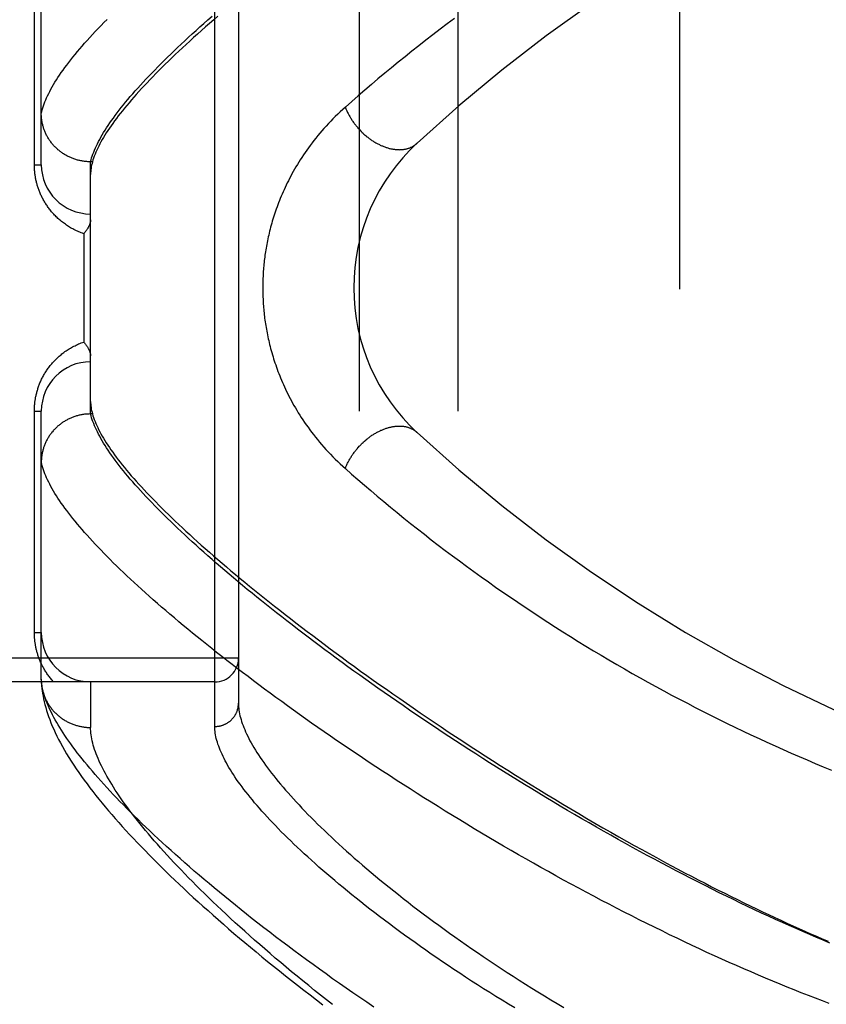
# Model space of a CAD drawing. Header units: inches. Extents: x 0 to 221, y 0 to 143.
# Tile 102 of 256: x 94.61 to 95.63, y 58.16 to 59.41. Entities that reach past the tile are written whole.
import ezdxf

# ---------------------------------------------------------------- set-up
doc = ezdxf.new("R2010")
doc.units = ezdxf.units.IN
doc.header["$LTSCALE"] = 12.142857
doc.header["$MEASUREMENT"] = 0
doc.linetypes.add('HIDDEN', pattern=[0.2, 0.1, -0.1])
for name, color, linetype in [('DEFAULT_2', 8, 'HIDDEN'), ('RIGHTHAND_DOOR_ASSEMBLY', 7, 'CONTINUOUS'), ('SUBPANEL', 7, 'CONTINUOUS')]:
    doc.layers.add(name, color=color, linetype=linetype)

msp = doc.modelspace()

# ---------------------------------------------------------------- linework, layer by layer
at = {"layer": 'DEFAULT_2', "color": 8, "linetype": 'HIDDEN'}
msp.add_line((95.4472, 103.9976), (95.4472, 34.8936), dxfattribs=at)
at = {"layer": 'RIGHTHAND_DOOR_ASSEMBLY', "color": 8, "linetype": 'HIDDEN'}
for p, q in [((94.858, 58.514), (94.858, 59.6272)), ((94.888, 59.5978), (94.888, 58.5434)), ((94.638, 59.2268), (94.638, 59.5672)), ((94.6292, 59.2268), (94.6292, 59.5081)), ((94.6292, 59.2268), (94.638, 59.2268)), ((94.7005, 59.2306), (94.6993, 59.2306)), ((94.7028, 59.2306), (94.7005, 59.2306)), ((94.7005, 58.9106), (94.7005, 59.2306)), ((94.7035, 59.233), (94.7028, 59.2306)), ((94.6917, 59.1393), (94.6917, 59.0018)), ((94.6292, 58.9143), (94.638, 58.9143)), ((94.6292, 58.6331), (94.6292, 58.9143)), ((94.638, 58.574), (94.638, 58.9143)), ((94.7005, 58.9106), (94.6993, 58.9106)), ((94.7028, 58.9106), (94.7005, 58.9106)), ((94.6292, 58.6331), (94.638, 58.6331)), ((94.888, 58.6006), (93.796, 58.6006)), ((94.638, 58.574), (94.638, 58.5716)), ((94.858, 58.5706), (93.796, 58.5706)), ((94.7005, 58.5706), (94.7005, 58.5128))]:
    msp.add_line(p, q, dxfattribs=at)
for points in [[(94.638, 59.2918), (94.6385, 59.2942), (94.6391, 59.2965), (94.6398, 59.299), (94.6406, 59.3014), (94.6415, 59.3039), (94.6425, 59.3065), (94.6435, 59.3091), (94.6447, 59.3117), (94.6459, 59.3144), (94.6473, 59.3171), (94.6487, 59.3199), (94.6502, 59.3227), (94.6518, 59.3256), (94.6535, 59.3285), (94.6553, 59.3315), (94.6571, 59.3344), (94.6591, 59.3375), (94.6612, 59.3406), (94.6633, 59.3437), (94.6655, 59.3469), (94.6679, 59.3501), (94.6703, 59.3533), (94.6728, 59.3566), (94.6754, 59.36), (94.6781, 59.3633), (94.6808, 59.3668), (94.6837, 59.3703), (94.6867, 59.3738), (94.6897, 59.3773), (94.6929, 59.3809), (94.6961, 59.3846), (94.6994, 59.3883), (94.7029, 59.392), (94.7064, 59.3958), (94.71, 59.3996), (94.7137, 59.4035), (94.7174, 59.4074), (94.7213, 59.4113)], [(94.7005, 59.2306), (94.7011, 59.233), (94.7018, 59.2354), (94.7026, 59.2378), (94.7034, 59.2403), (94.7044, 59.2429), (94.7054, 59.2454), (94.7066, 59.2481), (94.7078, 59.2507), (94.7091, 59.2534), (94.7105, 59.2562), (94.712, 59.259), (94.7136, 59.2618), (94.7152, 59.2647), (94.717, 59.2677), (94.7188, 59.2706), (94.7208, 59.2736), (94.7228, 59.2767), (94.7249, 59.2798), (94.7271, 59.2829), (94.7294, 59.2861), (94.7318, 59.2894), (94.7342, 59.2926), (94.7368, 59.296), (94.7394, 59.2993), (94.7421, 59.3027), (94.7449, 59.3062), (94.7479, 59.3097), (94.7508, 59.3132), (94.7539, 59.3168), (94.7571, 59.3204), (94.7604, 59.3241), (94.7637, 59.3278), (94.7672, 59.3315), (94.7707, 59.3353), (94.7743, 59.3392), (94.778, 59.3431), (94.7818, 59.347), (94.7857, 59.3509), (94.7896, 59.3549), (94.7937, 59.359), (94.7979, 59.3631), (94.8021, 59.3672), (94.8064, 59.3714), (94.8108, 59.3756), (94.8153, 59.3798), (94.8199, 59.3841), (94.8246, 59.3885), (94.8294, 59.3928), (94.8342, 59.3972), (94.8392, 59.4017), (94.8442, 59.4062), (94.8493, 59.4107), (94.8545, 59.4153)], [(94.862, 59.4155), (94.8566, 59.4108), (94.8513, 59.4062), (94.8461, 59.4016), (94.841, 59.3971), (94.836, 59.3926), (94.8311, 59.3882), (94.8262, 59.3838), (94.8215, 59.3794), (94.8169, 59.3751), (94.8123, 59.3709), (94.8079, 59.3667), (94.8035, 59.3625), (94.7993, 59.3584), (94.7951, 59.3543), (94.791, 59.3503), (94.787, 59.3463), (94.7831, 59.3424), (94.7793, 59.3385), (94.7756, 59.3346), (94.772, 59.3308), (94.7684, 59.3271), (94.765, 59.3234), (94.7617, 59.3197), (94.7584, 59.3161), (94.7552, 59.3125), (94.7522, 59.309), (94.7492, 59.3055), (94.7463, 59.3021), (94.7435, 59.2987), (94.7408, 59.2953), (94.7381, 59.292), (94.7356, 59.2888), (94.7332, 59.2856), (94.7308, 59.2824), (94.7285, 59.2793), (94.7264, 59.2762), (94.7243, 59.2732), (94.7223, 59.2702), (94.7204, 59.2672), (94.7185, 59.2643), (94.7168, 59.2615), (94.7152, 59.2587), (94.7136, 59.2559), (94.7121, 59.2532), (94.7108, 59.2505), (94.7095, 59.2479), (94.7082, 59.2453), (94.7071, 59.2427), (94.7061, 59.2402), (94.7052, 59.2377), (94.7043, 59.2353), (94.7035, 59.233)], [(95.1619, 59.4125), (95.1527, 59.4056), (95.1436, 59.3987), (95.1346, 59.3918), (95.1257, 59.3848), (95.1168, 59.3779), (95.108, 59.3709), (95.0992, 59.3639), (95.0905, 59.3569), (95.082, 59.3498), (95.0734, 59.3428), (95.0649, 59.3357), (95.0565, 59.3285), (95.0481, 59.3214), (95.0398, 59.3142), (95.0316, 59.3071), (95.0235, 59.2999)], [(95.0235, 59.2999), (95.0202, 59.297), (95.017, 59.294), (95.0139, 59.291), (95.0108, 59.288), (95.0078, 59.285), (95.0049, 59.282), (95.002, 59.279), (94.9992, 59.2759), (94.9964, 59.2729), (94.9938, 59.2698), (94.9911, 59.2668), (94.9886, 59.2637), (94.9861, 59.2606), (94.9836, 59.2575), (94.9813, 59.2545), (94.979, 59.2514), (94.9767, 59.2483), (94.9745, 59.2453), (94.9724, 59.2422), (94.9704, 59.2392), (94.9683, 59.2361), (94.9664, 59.2331), (94.9645, 59.2301), (94.9627, 59.2271), (94.9609, 59.2241), (94.9592, 59.2211), (94.9575, 59.2182), (94.9558, 59.2152), (94.9543, 59.2123), (94.9527, 59.2094), (94.9513, 59.2065), (94.9498, 59.2037), (94.9485, 59.2008), (94.9471, 59.198), (94.9458, 59.1951), (94.9446, 59.1923), (94.9433, 59.1896), (94.9422, 59.1868), (94.941, 59.1841), (94.9399, 59.1813), (94.9389, 59.1786), (94.9379, 59.1759), (94.9369, 59.1733), (94.9359, 59.1706), (94.935, 59.168), (94.9341, 59.1653), (94.9333, 59.1627), (94.9324, 59.1602), (94.9317, 59.1576), (94.9309, 59.155), (94.9302, 59.1525), (94.9295, 59.15), (94.9288, 59.1475), (94.9281, 59.145), (94.9275, 59.1425), (94.9269, 59.1401), (94.9263, 59.1376), (94.9258, 59.1352), (94.9253, 59.1328), (94.9248, 59.1304), (94.9243, 59.1281), (94.9239, 59.1257), (94.9234, 59.1234), (94.923, 59.121), (94.9226, 59.1187), (94.9223, 59.1164), (94.9219, 59.1141), (94.9216, 59.1119), (94.9213, 59.1096), (94.921, 59.1073), (94.9207, 59.1051), (94.9205, 59.1028), (94.9202, 59.1006), (94.92, 59.0984), (94.9198, 59.0962), (94.9197, 59.0939), (94.9195, 59.0917), (94.9193, 59.0895), (94.9192, 59.0873), (94.9191, 59.0851), (94.919, 59.0829), (94.9189, 59.0807), (94.9188, 59.0786), (94.9188, 59.0764), (94.9188, 59.0742), (94.9187, 59.072), (94.9187, 59.0698), (94.9188, 59.0676), (94.9188, 59.0654), (94.9188, 59.0632), (94.9189, 59.061), (94.919, 59.0588), (94.9191, 59.0566), (94.9192, 59.0544), (94.9193, 59.0522), (94.9195, 59.05), (94.9196, 59.0478), (94.9198, 59.0455), (94.92, 59.0433), (94.9202, 59.041), (94.9204, 59.0388), (94.9207, 59.0365), (94.921, 59.0343), (94.9212, 59.032), (94.9216, 59.0297), (94.9219, 59.0274), (94.9222, 59.0251), (94.9226, 59.0227), (94.923, 59.0204), (94.9234, 59.018), (94.9238, 59.0157), (94.9243, 59.0133), (94.9248, 59.0109), (94.9253, 59.0085), (94.9258, 59.006), (94.9263, 59.0036), (94.9269, 59.0011), (94.9275, 58.9986), (94.9282, 58.9961), (94.9288, 58.9935), (94.9295, 58.991), (94.9302, 58.9884), (94.931, 58.9858), (94.9318, 58.9832), (94.9326, 58.9806), (94.9334, 58.978), (94.9343, 58.9753), (94.9352, 58.9727), (94.9361, 58.97), (94.9371, 58.9673), (94.9381, 58.9645), (94.9392, 58.9618), (94.9403, 58.959), (94.9414, 58.9562), (94.9426, 58.9534), (94.9438, 58.9506), (94.945, 58.9478), (94.9463, 58.9449), (94.9477, 58.942), (94.9491, 58.9391), (94.9505, 58.9362), (94.952, 58.9333), (94.9535, 58.9303), (94.9551, 58.9273), (94.9567, 58.9243), (94.9584, 58.9213), (94.9602, 58.9183), (94.962, 58.9153), (94.9638, 58.9122), (94.9657, 58.9091), (94.9677, 58.9061), (94.9697, 58.903), (94.9718, 58.8999), (94.974, 58.8968), (94.9762, 58.8936), (94.9784, 58.8905), (94.9808, 58.8874), (94.9832, 58.8843), (94.9856, 58.8811), (94.9882, 58.878), (94.9907, 58.8749), (94.9934, 58.8718), (94.9961, 58.8686), (94.9989, 58.8655), (95.0018, 58.8624), (95.0047, 58.8594), (95.0077, 58.8563), (95.0107, 58.8533), (95.0138, 58.8502), (95.017, 58.8472), (95.0202, 58.8442), (95.0235, 58.8413)], [(95.0235, 59.2999), (95.0239, 59.2989), (95.0243, 59.2979), (95.0247, 59.2969), (95.0251, 59.2959), (95.0255, 59.295), (95.026, 59.294), (95.0264, 59.293), (95.0269, 59.292), (95.0274, 59.291), (95.0279, 59.2901), (95.0285, 59.2891), (95.029, 59.2881), (95.0296, 59.2872), (95.0301, 59.2862), (95.0307, 59.2853), (95.0313, 59.2843), (95.0319, 59.2834), (95.0326, 59.2824), (95.0332, 59.2815), (95.0338, 59.2806), (95.0345, 59.2796), (95.0352, 59.2787), (95.0359, 59.2778), (95.0366, 59.2769), (95.0373, 59.276), (95.038, 59.2752), (95.0388, 59.2743), (95.0395, 59.2734), (95.0403, 59.2726), (95.041, 59.2717), (95.0418, 59.2709), (95.0426, 59.27), (95.0434, 59.2692), (95.0442, 59.2684), (95.045, 59.2676), (95.0459, 59.2668), (95.0467, 59.2661), (95.0476, 59.2653), (95.0484, 59.2645), (95.0493, 59.2638), (95.0501, 59.2631), (95.051, 59.2624), (95.0519, 59.2617), (95.0528, 59.261), (95.0537, 59.2603), (95.0546, 59.2596), (95.0555, 59.259), (95.0564, 59.2583), (95.0573, 59.2577), (95.0583, 59.2571), (95.0592, 59.2565), (95.0601, 59.2559), (95.061, 59.2554), (95.062, 59.2548), (95.0629, 59.2543), (95.0639, 59.2538), (95.0648, 59.2533), (95.0658, 59.2528), (95.0667, 59.2523), (95.0677, 59.2518), (95.0687, 59.2514), (95.0696, 59.251), (95.0706, 59.2506), (95.0715, 59.2502), (95.0725, 59.2498), (95.0734, 59.2494), (95.0744, 59.2491), (95.0754, 59.2488), (95.0763, 59.2485), (95.0773, 59.2482), (95.0782, 59.2479), (95.0792, 59.2476), (95.0801, 59.2474), (95.0811, 59.2472), (95.082, 59.247), (95.083, 59.2468), (95.0839, 59.2466), (95.0848, 59.2465), (95.0858, 59.2464), (95.0867, 59.2462), (95.0876, 59.2462), (95.0885, 59.2461), (95.0894, 59.246), (95.0903, 59.246), (95.0912, 59.246), (95.0921, 59.2459), (95.093, 59.246), (95.0939, 59.246), (95.0947, 59.246), (95.0956, 59.2461), (95.0964, 59.2462), (95.0973, 59.2463), (95.0981, 59.2464), (95.099, 59.2466), (95.0998, 59.2467), (95.1006, 59.2469), (95.1014, 59.2471), (95.1022, 59.2473), (95.1029, 59.2475), (95.1037, 59.2478), (95.1045, 59.248), (95.1052, 59.2483), (95.106, 59.2486), (95.1067, 59.2489), (95.1074, 59.2493), (95.1081, 59.2496), (95.1088, 59.25), (95.1095, 59.2504), (95.1101, 59.2508), (95.1108, 59.2512), (95.1114, 59.2516), (95.112, 59.2521), (95.1126, 59.2525), (95.1132, 59.253), (95.1138, 59.2535), (95.1144, 59.254)], [(94.6993, 59.2306), (94.6982, 59.2307), (94.6971, 59.2307), (94.6959, 59.2308), (94.6948, 59.2309), (94.6937, 59.231), (94.6926, 59.2311), (94.6915, 59.2313), (94.6903, 59.2314), (94.6892, 59.2316), (94.6881, 59.2318), (94.687, 59.232), (94.6859, 59.2323), (94.6848, 59.2326), (94.6837, 59.2328), (94.6827, 59.2332), (94.6816, 59.2335), (94.6805, 59.2338), (94.6794, 59.2342), (94.6784, 59.2346), (94.6773, 59.235), (94.6763, 59.2354), (94.6752, 59.2358), (94.6742, 59.2363), (94.6732, 59.2367), (94.6722, 59.2372), (94.6712, 59.2377), (94.6702, 59.2383), (94.6692, 59.2388), (94.6682, 59.2394), (94.6673, 59.24), (94.6663, 59.2406), (94.6654, 59.2412), (94.6645, 59.2418), (94.6635, 59.2424), (94.6626, 59.2431), (94.6617, 59.2438), (94.6609, 59.2445), (94.66, 59.2452), (94.6591, 59.2459), (94.6583, 59.2466), (94.6575, 59.2474), (94.6567, 59.2482), (94.6559, 59.2489), (94.6551, 59.2497), (94.6543, 59.2505), (94.6536, 59.2514), (94.6528, 59.2522), (94.6521, 59.253), (94.6514, 59.2539), (94.6507, 59.2548), (94.65, 59.2557), (94.6494, 59.2566), (94.6487, 59.2575), (94.6481, 59.2584), (94.6475, 59.2593), (94.6469, 59.2603), (94.6463, 59.2612), (94.6458, 59.2622), (94.6452, 59.2632), (94.6447, 59.2641), (94.6442, 59.2651), (94.6437, 59.2661), (94.6433, 59.2671), (94.6428, 59.2681), (94.6424, 59.2692), (94.642, 59.2702), (94.6416, 59.2712), (94.6412, 59.2723), (94.6409, 59.2733), (94.6406, 59.2744), (94.6402, 59.2754), (94.64, 59.2765), (94.6397, 59.2776), (94.6394, 59.2787), (94.6392, 59.2797), (94.639, 59.2808), (94.6388, 59.2819), (94.6386, 59.283), (94.6385, 59.2841), (94.6383, 59.2852), (94.6382, 59.2863), (94.6381, 59.2874), (94.6381, 59.2885), (94.638, 59.2896), (94.638, 59.2907), (94.638, 59.2918)], [(94.6917, 59.1393), (94.6901, 59.1399), (94.6885, 59.1405), (94.6869, 59.1411), (94.6854, 59.1418), (94.6839, 59.1424), (94.6824, 59.1431), (94.6809, 59.1438), (94.6794, 59.1446), (94.678, 59.1453), (94.6765, 59.1461), (94.6751, 59.1469), (94.6738, 59.1477), (94.6724, 59.1486), (94.6711, 59.1494), (94.6698, 59.1503), (94.6685, 59.1512), (94.6672, 59.1521), (94.666, 59.153), (94.6647, 59.1539), (94.6635, 59.1549), (94.6624, 59.1559), (94.6612, 59.1568), (94.6601, 59.1578), (94.659, 59.1588), (94.6579, 59.1598), (94.6568, 59.1609), (94.6558, 59.1619), (94.6548, 59.1629), (94.6538, 59.164), (94.6528, 59.165), (94.6519, 59.1661), (94.651, 59.1672), (94.6501, 59.1683), (94.6492, 59.1694), (94.6484, 59.1704), (94.6475, 59.1715), (94.6467, 59.1726), (94.6459, 59.1738), (94.6452, 59.1749), (94.6444, 59.176), (94.6437, 59.1771), (94.643, 59.1782), (94.6423, 59.1793), (94.6416, 59.1805), (94.641, 59.1816), (94.6404, 59.1827), (94.6398, 59.1839), (94.6392, 59.185), (94.6386, 59.1861), (94.6381, 59.1873), (94.6375, 59.1884), (94.637, 59.1896), (94.6365, 59.1907), (94.6361, 59.1918), (94.6356, 59.193), (94.6352, 59.1941), (94.6347, 59.1953), (94.6343, 59.1964), (94.634, 59.1975), (94.6336, 59.1986), (94.6332, 59.1998), (94.6329, 59.2009), (94.6326, 59.202), (94.6323, 59.2031), (94.632, 59.2042), (94.6317, 59.2053), (94.6315, 59.2064), (94.6312, 59.2075), (94.631, 59.2086), (94.6308, 59.2097), (94.6306, 59.2107), (94.6304, 59.2118), (94.6302, 59.2129), (94.6301, 59.214), (94.6299, 59.2151), (94.6298, 59.2161), (94.6297, 59.2172), (94.6296, 59.2183), (94.6295, 59.2193), (94.6294, 59.2204), (94.6293, 59.2215), (94.6293, 59.2225), (94.6292, 59.2236), (94.6292, 59.2247), (94.6292, 59.2258), (94.6292, 59.2268)], [(94.7028, 59.2306), (94.7023, 59.2285), (94.7018, 59.2264), (94.7014, 59.2244), (94.7011, 59.2223), (94.7008, 59.2204), (94.7006, 59.2184), (94.7005, 59.2165), (94.7005, 59.2146)], [(94.7005, 59.1569), (94.7005, 59.1565), (94.7004, 59.1561), (94.7004, 59.1557), (94.7004, 59.1553), (94.7003, 59.1548), (94.7002, 59.1544), (94.7001, 59.1539), (94.7, 59.1535), (94.6999, 59.153), (94.6997, 59.1525), (94.6996, 59.152), (94.6994, 59.1515), (94.6992, 59.151), (94.699, 59.1505), (94.6988, 59.1499), (94.6986, 59.1494), (94.6983, 59.1489), (94.698, 59.1483), (94.6978, 59.1478), (94.6974, 59.1472), (94.6971, 59.1467), (94.6968, 59.1461), (94.6964, 59.1456), (94.6961, 59.145), (94.6957, 59.1444), (94.6953, 59.1439), (94.6949, 59.1433), (94.6945, 59.1427), (94.694, 59.1422), (94.6936, 59.1416), (94.6931, 59.141), (94.6927, 59.1405), (94.6922, 59.1399), (94.6917, 59.1393)], [(94.6292, 58.9143), (94.6292, 58.9154), (94.6292, 58.9165), (94.6292, 58.9176), (94.6293, 58.9186), (94.6293, 58.9197), (94.6294, 58.9208), (94.6295, 58.9219), (94.6296, 58.9229), (94.6297, 58.924), (94.6298, 58.9251), (94.6299, 58.9262), (94.6301, 58.9273), (94.6303, 58.9284), (94.6304, 58.9295), (94.6306, 58.9306), (94.6308, 58.9317), (94.631, 58.9328), (94.6313, 58.9339), (94.6315, 58.935), (94.6318, 58.9361), (94.6321, 58.9373), (94.6324, 58.9384), (94.6327, 58.9396), (94.633, 58.9407), (94.6334, 58.9418), (94.6337, 58.943), (94.6341, 58.9442), (94.6345, 58.9453), (94.6349, 58.9465), (94.6354, 58.9477), (94.6358, 58.9488), (94.6363, 58.95), (94.6368, 58.9512), (94.6373, 58.9523), (94.6379, 58.9535), (94.6384, 58.9547), (94.639, 58.9559), (94.6396, 58.957), (94.6402, 58.9582), (94.6409, 58.9594), (94.6415, 58.9605), (94.6422, 58.9617), (94.6429, 58.9628), (94.6436, 58.964), (94.6444, 58.9651), (94.6451, 58.9663), (94.6459, 58.9674), (94.6467, 58.9686), (94.6476, 58.9697), (94.6484, 58.9708), (94.6493, 58.972), (94.6502, 58.9731), (94.6512, 58.9742), (94.6521, 58.9753), (94.6531, 58.9764), (94.6541, 58.9775), (94.6551, 58.9786), (94.6562, 58.9796), (94.6572, 58.9807), (94.6583, 58.9817), (94.6594, 58.9828), (94.6606, 58.9838), (94.6618, 58.9848), (94.663, 58.9858), (94.6642, 58.9868), (94.6654, 58.9878), (94.6667, 58.9887), (94.668, 58.9897), (94.6693, 58.9906), (94.6706, 58.9915), (94.672, 58.9924), (94.6734, 58.9932), (94.6748, 58.9941), (94.6762, 58.9949), (94.6777, 58.9957), (94.6792, 58.9965), (94.6807, 58.9972), (94.6822, 58.998), (94.6837, 58.9987), (94.6853, 58.9994), (94.6868, 59), (94.6884, 59.0007), (94.6901, 59.0013), (94.6917, 59.0018)], [(94.6917, 59.0018), (94.6922, 59.0013), (94.6927, 59.0007), (94.6931, 59.0001), (94.6936, 58.9996), (94.694, 58.999), (94.6945, 58.9984), (94.6949, 58.9979), (94.6953, 58.9973), (94.6957, 58.9967), (94.6961, 58.9962), (94.6964, 58.9956), (94.6968, 58.9951), (94.6971, 58.9945), (94.6974, 58.9939), (94.6978, 58.9934), (94.698, 58.9928), (94.6983, 58.9923), (94.6986, 58.9918), (94.6988, 58.9912), (94.699, 58.9907), (94.6992, 58.9902), (94.6994, 58.9897), (94.6996, 58.9892), (94.6997, 58.9887), (94.6999, 58.9882), (94.7, 58.9877), (94.7001, 58.9873), (94.7002, 58.9868), (94.7003, 58.9863), (94.7004, 58.9859), (94.7004, 58.9855), (94.7004, 58.9851), (94.7005, 58.9846), (94.7005, 58.9842)], [(94.7005, 58.9265), (94.7005, 58.9247), (94.7006, 58.9228), (94.7008, 58.9208), (94.7011, 58.9188), (94.7014, 58.9168), (94.7018, 58.9148), (94.7023, 58.9127), (94.7028, 58.9106)], [(94.6993, 58.9106), (94.6982, 58.9105), (94.6971, 58.9105), (94.6959, 58.9104), (94.6948, 58.9103), (94.6937, 58.9102), (94.6926, 58.9101), (94.6915, 58.9099), (94.6903, 58.9098), (94.6892, 58.9096), (94.6881, 58.9094), (94.687, 58.9091), (94.6859, 58.9089), (94.6848, 58.9086), (94.6837, 58.9083), (94.6827, 58.908), (94.6816, 58.9077), (94.6805, 58.9074), (94.6794, 58.907), (94.6784, 58.9066), (94.6773, 58.9062), (94.6763, 58.9058), (94.6752, 58.9054), (94.6742, 58.9049), (94.6732, 58.9044), (94.6722, 58.9039), (94.6712, 58.9034), (94.6702, 58.9029), (94.6692, 58.9024), (94.6682, 58.9018), (94.6673, 58.9012), (94.6663, 58.9006), (94.6654, 58.9), (94.6645, 58.8994), (94.6635, 58.8987), (94.6626, 58.8981), (94.6617, 58.8974), (94.6609, 58.8967), (94.66, 58.896), (94.6591, 58.8953), (94.6583, 58.8945), (94.6575, 58.8938), (94.6567, 58.893), (94.6559, 58.8922), (94.6551, 58.8914), (94.6543, 58.8906), (94.6536, 58.8898), (94.6528, 58.889), (94.6521, 58.8881), (94.6514, 58.8873), (94.6507, 58.8864), (94.65, 58.8855), (94.6494, 58.8846), (94.6487, 58.8837), (94.6481, 58.8828), (94.6475, 58.8819), (94.6469, 58.8809), (94.6463, 58.88), (94.6458, 58.879), (94.6452, 58.878), (94.6447, 58.877), (94.6442, 58.8761), (94.6437, 58.8751), (94.6433, 58.8741), (94.6428, 58.873), (94.6424, 58.872), (94.642, 58.871), (94.6416, 58.8699), (94.6412, 58.8689), (94.6409, 58.8679), (94.6406, 58.8668), (94.6402, 58.8657), (94.64, 58.8647), (94.6397, 58.8636), (94.6394, 58.8625), (94.6392, 58.8614), (94.639, 58.8604), (94.6388, 58.8593), (94.6386, 58.8582), (94.6385, 58.8571), (94.6383, 58.856), (94.6382, 58.8549), (94.6381, 58.8538), (94.6381, 58.8527), (94.638, 58.8516), (94.638, 58.8505), (94.638, 58.8494)], [(94.7034, 58.9008), (94.7026, 58.9033), (94.7018, 58.9058), (94.7011, 58.9082), (94.7005, 58.9106)], [(94.7028, 58.9106), (94.7035, 58.9082), (94.7043, 58.9059), (94.7051, 58.9034), (94.7061, 58.901), (94.7071, 58.8985), (94.7082, 58.8959), (94.7095, 58.8933), (94.7107, 58.8907), (94.7121, 58.888), (94.7136, 58.8853), (94.7152, 58.8825), (94.7168, 58.8797), (94.7185, 58.8769), (94.7203, 58.874), (94.7223, 58.871), (94.7243, 58.868), (94.7263, 58.865), (94.7285, 58.8619), (94.7308, 58.8588), (94.7331, 58.8557), (94.7356, 58.8524), (94.7381, 58.8492), (94.7407, 58.8459), (94.7434, 58.8425), (94.7462, 58.8392), (94.7491, 58.8357), (94.7521, 58.8322), (94.7552, 58.8287), (94.7583, 58.8252), (94.7616, 58.8215), (94.7649, 58.8179), (94.7684, 58.8142), (94.7719, 58.8104), (94.7755, 58.8066), (94.7792, 58.8028), (94.783, 58.7989), (94.7869, 58.795), (94.7909, 58.791), (94.795, 58.787), (94.7991, 58.7829), (94.8034, 58.7788), (94.8078, 58.7746), (94.8122, 58.7704), (94.8168, 58.7662), (94.8214, 58.7619), (94.8261, 58.7575), (94.8309, 58.7531), (94.8358, 58.7487), (94.8408, 58.7442), (94.8459, 58.7397), (94.8511, 58.7352), (94.8564, 58.7305), (94.8618, 58.7259), (94.8673, 58.7212), (94.8729, 58.7164), (94.8785, 58.7117), (94.8843, 58.7068), (94.8901, 58.7019), (94.8961, 58.697), (94.9021, 58.6921), (94.9083, 58.6871), (94.9145, 58.682), (94.9208, 58.6769), (94.9273, 58.6718), (94.9338, 58.6666), (94.9404, 58.6614), (94.9471, 58.6562), (94.9539, 58.6509), (94.9608, 58.6455), (94.9678, 58.6402), (94.9749, 58.6347), (94.9821, 58.6293), (94.9894, 58.6238), (94.9967, 58.6183), (95.0042, 58.6127), (95.0117, 58.6071), (95.0194, 58.6015), (95.0271, 58.5958), (95.035, 58.5901), (95.0429, 58.5844), (95.0509, 58.5786), (95.059, 58.5728), (95.0672, 58.567), (95.0755, 58.5612), (95.0839, 58.5553), (95.0924, 58.5494), (95.1009, 58.5434), (95.1096, 58.5375), (95.1183, 58.5315), (95.1271, 58.5255), (95.1361, 58.5195), (95.145, 58.5134), (95.1541, 58.5074), (95.1633, 58.5013), (95.1725, 58.4952), (95.1818, 58.4891), (95.1912, 58.483), (95.2007, 58.4769), (95.2102, 58.4707), (95.2198, 58.4646), (95.2295, 58.4585), (95.2393, 58.4523), (95.2491, 58.4462), (95.259, 58.4401), (95.2689, 58.4339), (95.2789, 58.4278), (95.289, 58.4217), (95.2992, 58.4156), (95.3093, 58.4095), (95.3196, 58.4034), (95.3298, 58.3974), (95.34, 58.3915), (95.3501, 58.3856), (95.3602, 58.3798), (95.3702, 58.3741), (95.38, 58.3686), (95.3897, 58.3631), (95.3993, 58.3578), (95.4087, 58.3527), (95.4179, 58.3476), (95.427, 58.3426), (95.4361, 58.3378), (95.445, 58.3331), (95.4537, 58.3284), (95.4624, 58.3239), (95.4711, 58.3194), (95.4796, 58.315), (95.488, 58.3107), (95.4964, 58.3064), (95.5046, 58.3023), (95.5127, 58.2982), (95.5208, 58.2943), (95.5288, 58.2903), (95.5368, 58.2865), (95.5447, 58.2827), (95.5525, 58.279), (95.5603, 58.2753), (95.5681, 58.2717), (95.5758, 58.2681), (95.5834, 58.2646), (95.591, 58.2611), (95.5985, 58.2578), (95.606, 58.2544), (95.6134, 58.2511), (95.6208, 58.2479), (95.6282, 58.2447), (95.6356, 58.2416)], [(95.6379, 58.2392), (95.6294, 58.2427), (95.621, 58.2463), (95.6124, 58.2499), (95.6038, 58.2537), (95.5952, 58.2575), (95.5865, 58.2613), (95.5778, 58.2652), (95.569, 58.2692), (95.5603, 58.2732), (95.5514, 58.2773), (95.5425, 58.2815), (95.5336, 58.2857), (95.5247, 58.29), (95.5157, 58.2943), (95.5067, 58.2987), (95.4977, 58.3031), (95.4886, 58.3076), (95.4796, 58.3122), (95.4704, 58.3168), (95.4613, 58.3215), (95.4522, 58.3262), (95.443, 58.3309), (95.4338, 58.3358), (95.4247, 58.3406), (95.4155, 58.3455), (95.4062, 58.3505), (95.397, 58.3555), (95.3878, 58.3605), (95.3786, 58.3656), (95.3694, 58.3707), (95.3602, 58.3759), (95.351, 58.3811), (95.3418, 58.3863), (95.3326, 58.3916), (95.3234, 58.3969), (95.3143, 58.4022), (95.3051, 58.4076), (95.296, 58.413), (95.2869, 58.4184), (95.2779, 58.4238), (95.2688, 58.4293), (95.2598, 58.4347), (95.2509, 58.4402), (95.2419, 58.4457), (95.233, 58.4513), (95.2241, 58.4568), (95.2153, 58.4624), (95.2065, 58.4679), (95.1977, 58.4735), (95.189, 58.4791), (95.1803, 58.4847), (95.1717, 58.4902), (95.1632, 58.4958), (95.1547, 58.5014), (95.1462, 58.507), (95.1378, 58.5126), (95.1294, 58.5182), (95.1212, 58.5238), (95.1129, 58.5293), (95.1048, 58.5349), (95.0967, 58.5405), (95.0886, 58.546), (95.0806, 58.5515), (95.0727, 58.5571), (95.0649, 58.5626), (95.0571, 58.5681), (95.0494, 58.5735), (95.0418, 58.579), (95.0342, 58.5844), (95.0267, 58.5899), (95.0193, 58.5953), (95.012, 58.6007), (95.0047, 58.606), (94.9975, 58.6113), (94.9904, 58.6167), (94.9834, 58.6219), (94.9764, 58.6272), (94.9695, 58.6324), (94.9627, 58.6376), (94.956, 58.6428), (94.9494, 58.648), (94.9428, 58.6531), (94.9363, 58.6582), (94.9299, 58.6632), (94.9236, 58.6683), (94.9174, 58.6733), (94.9113, 58.6782), (94.9052, 58.6831), (94.8992, 58.688), (94.8933, 58.6929), (94.8875, 58.6977), (94.8818, 58.7025), (94.8762, 58.7073), (94.8706, 58.712), (94.8652, 58.7167), (94.8598, 58.7213), (94.8545, 58.7259), (94.8493, 58.7305), (94.8442, 58.735), (94.8392, 58.7395), (94.8342, 58.7439), (94.8294, 58.7483), (94.8246, 58.7527), (94.8199, 58.7571), (94.8153, 58.7613), (94.8108, 58.7656), (94.8064, 58.7698), (94.8021, 58.774), (94.7979, 58.7781), (94.7937, 58.7822), (94.7896, 58.7862), (94.7857, 58.7902), (94.7818, 58.7942), (94.778, 58.7981), (94.7743, 58.802), (94.7707, 58.8058), (94.7672, 58.8096), (94.7637, 58.8134), (94.7604, 58.8171), (94.7571, 58.8208), (94.7539, 58.8244), (94.7508, 58.828), (94.7479, 58.8315), (94.7449, 58.835), (94.7421, 58.8384), (94.7394, 58.8418), (94.7368, 58.8452), (94.7342, 58.8485), (94.7318, 58.8518), (94.7294, 58.855), (94.7271, 58.8582), (94.7249, 58.8614), (94.7228, 58.8645), (94.7208, 58.8675), (94.7188, 58.8706), (94.717, 58.8735), (94.7152, 58.8765), (94.7136, 58.8793), (94.712, 58.8822), (94.7105, 58.885), (94.7091, 58.8877), (94.7078, 58.8904), (94.7066, 58.8931), (94.7054, 58.8957), (94.7044, 58.8983), (94.7034, 58.9008)], [(95.0235, 58.8413), (95.0239, 58.8423), (95.0243, 58.8433), (95.0247, 58.8442), (95.0251, 58.8452), (95.0255, 58.8462), (95.026, 58.8472), (95.0264, 58.8482), (95.0269, 58.8492), (95.0274, 58.8501), (95.0279, 58.8511), (95.0285, 58.8521), (95.029, 58.8531), (95.0296, 58.854), (95.0301, 58.855), (95.0307, 58.8559), (95.0313, 58.8569), (95.0319, 58.8578), (95.0326, 58.8588), (95.0332, 58.8597), (95.0338, 58.8606), (95.0345, 58.8615), (95.0352, 58.8624), (95.0359, 58.8634), (95.0366, 58.8643), (95.0373, 58.8651), (95.038, 58.866), (95.0388, 58.8669), (95.0395, 58.8678), (95.0403, 58.8686), (95.041, 58.8695), (95.0418, 58.8703), (95.0426, 58.8711), (95.0434, 58.872), (95.0442, 58.8728), (95.045, 58.8736), (95.0459, 58.8743), (95.0467, 58.8751), (95.0476, 58.8759), (95.0484, 58.8766), (95.0493, 58.8774), (95.0501, 58.8781), (95.051, 58.8788), (95.0519, 58.8795), (95.0528, 58.8802), (95.0537, 58.8809), (95.0546, 58.8816), (95.0555, 58.8822), (95.0564, 58.8828), (95.0573, 58.8835), (95.0583, 58.8841), (95.0592, 58.8847), (95.0601, 58.8853), (95.061, 58.8858), (95.062, 58.8864), (95.0629, 58.8869), (95.0639, 58.8874), (95.0648, 58.8879), (95.0658, 58.8884), (95.0667, 58.8889), (95.0677, 58.8893), (95.0687, 58.8898), (95.0696, 58.8902), (95.0706, 58.8906), (95.0715, 58.891), (95.0725, 58.8914), (95.0734, 58.8917), (95.0744, 58.8921), (95.0754, 58.8924), (95.0763, 58.8927), (95.0773, 58.893), (95.0782, 58.8933), (95.0792, 58.8935), (95.0801, 58.8938), (95.0811, 58.894), (95.082, 58.8942), (95.083, 58.8944), (95.0839, 58.8945), (95.0848, 58.8947), (95.0858, 58.8948), (95.0867, 58.8949), (95.0876, 58.895), (95.0885, 58.8951), (95.0894, 58.8952), (95.0903, 58.8952), (95.0912, 58.8952), (95.0921, 58.8952), (95.093, 58.8952), (95.0939, 58.8952), (95.0947, 58.8951), (95.0956, 58.8951), (95.0964, 58.895), (95.0973, 58.8949), (95.0981, 58.8948), (95.099, 58.8946), (95.0998, 58.8945), (95.1006, 58.8943), (95.1014, 58.8941), (95.1022, 58.8939), (95.1029, 58.8936), (95.1037, 58.8934), (95.1045, 58.8931), (95.1052, 58.8929), (95.106, 58.8926), (95.1067, 58.8922), (95.1074, 58.8919), (95.1081, 58.8916), (95.1088, 58.8912), (95.1095, 58.8908), (95.1101, 58.8904), (95.1108, 58.89), (95.1114, 58.8896), (95.112, 58.8891), (95.1126, 58.8886), (95.1132, 58.8882), (95.1138, 58.8877), (95.1144, 58.8871)], [(94.6728, 58.7846), (94.6703, 58.7879), (94.6679, 58.7911), (94.6655, 58.7943), (94.6633, 58.7975), (94.6612, 58.8006), (94.6591, 58.8037), (94.6571, 58.8067), (94.6553, 58.8097), (94.6535, 58.8127), (94.6518, 58.8156), (94.6502, 58.8184), (94.6487, 58.8213), (94.6473, 58.824), (94.6459, 58.8268), (94.6447, 58.8294), (94.6435, 58.8321), (94.6425, 58.8347), (94.6415, 58.8372), (94.6406, 58.8398), (94.6398, 58.8422), (94.6391, 58.8446), (94.6385, 58.847), (94.638, 58.8494)], [(95.0235, 58.8413), (95.0315, 58.8342), (95.0395, 58.8272), (95.0476, 58.8202), (95.0558, 58.8133), (95.064, 58.8063), (95.0723, 58.7993), (95.0807, 58.7924), (95.0892, 58.7854), (95.0977, 58.7785), (95.1063, 58.7716), (95.115, 58.7647), (95.1237, 58.7579), (95.1325, 58.751), (95.1414, 58.7442), (95.1503, 58.7374), (95.1592, 58.7307), (95.1683, 58.724), (95.1773, 58.7173), (95.1865, 58.7106), (95.1956, 58.704), (95.2049, 58.6974), (95.2141, 58.6909), (95.2234, 58.6844), (95.2328, 58.678), (95.2422, 58.6716), (95.2517, 58.6652), (95.2611, 58.6589), (95.2707, 58.6526), (95.2802, 58.6464), (95.2898, 58.6402), (95.2994, 58.6341), (95.3091, 58.628), (95.3188, 58.622), (95.3285, 58.616), (95.3383, 58.6101), (95.348, 58.6043), (95.3578, 58.5985), (95.3677, 58.5927), (95.3775, 58.587), (95.3874, 58.5813), (95.3973, 58.5758), (95.4072, 58.5702), (95.4172, 58.5647), (95.4272, 58.5593), (95.4371, 58.5539), (95.4471, 58.5486), (95.4572, 58.5434), (95.4672, 58.5382), (95.4773, 58.533), (95.4873, 58.528), (95.4974, 58.5229), (95.5075, 58.518), (95.5176, 58.5131), (95.5278, 58.5082), (95.5379, 58.5034), (95.5481, 58.4987), (95.5582, 58.494), (95.5684, 58.4894), (95.5786, 58.4848), (95.5888, 58.4803), (95.599, 58.4759), (95.6092, 58.4715), (95.6194, 58.4671), (95.6296, 58.4629), (95.6398, 58.4586)], [(95.6372, 58.1626), (95.6284, 58.1659), (95.6195, 58.1693), (95.6107, 58.1727), (95.6017, 58.1762), (95.5928, 58.1798), (95.5838, 58.1834), (95.5747, 58.1871), (95.5656, 58.1909), (95.5565, 58.1947), (95.5473, 58.1986), (95.5381, 58.2025), (95.5288, 58.2065), (95.5195, 58.2106), (95.5102, 58.2147), (95.5009, 58.2189), (95.4915, 58.2231), (95.4821, 58.2274), (95.4726, 58.2318), (95.4632, 58.2362), (95.4537, 58.2407), (95.4441, 58.2452), (95.4346, 58.2498), (95.4251, 58.2545), (95.4155, 58.2592), (95.4059, 58.2639), (95.3963, 58.2687), (95.3867, 58.2736), (95.3771, 58.2785), (95.3675, 58.2834), (95.3579, 58.2884), (95.3482, 58.2934), (95.3386, 58.2985), (95.329, 58.3036), (95.3194, 58.3088), (95.3098, 58.314), (95.3002, 58.3192), (95.2906, 58.3245), (95.2811, 58.3298), (95.2715, 58.3351), (95.262, 58.3405), (95.2525, 58.3459), (95.243, 58.3513), (95.2336, 58.3568), (95.2242, 58.3623), (95.2148, 58.3677), (95.2055, 58.3733), (95.1962, 58.3788), (95.1869, 58.3843), (95.1777, 58.3899), (95.1685, 58.3955), (95.1593, 58.4011), (95.1502, 58.4067), (95.1412, 58.4123), (95.1322, 58.4179), (95.1232, 58.4235), (95.1144, 58.4291), (95.1055, 58.4348), (95.0967, 58.4404), (95.088, 58.446), (95.0794, 58.4516), (95.0708, 58.4573), (95.0623, 58.4629), (95.0538, 58.4685), (95.0454, 58.4741), (95.0371, 58.4797), (95.0288, 58.4852), (95.0206, 58.4908), (95.0125, 58.4964), (95.0045, 58.5019), (94.9965, 58.5074), (94.9886, 58.5129), (94.9808, 58.5184), (94.973, 58.5239), (94.9654, 58.5293), (94.9578, 58.5348), (94.9503, 58.5402), (94.9429, 58.5455), (94.9355, 58.5509), (94.9283, 58.5562), (94.9211, 58.5615), (94.914, 58.5668), (94.907, 58.5721), (94.9001, 58.5773), (94.8932, 58.5825), (94.8865, 58.5876), (94.8798, 58.5928), (94.8732, 58.5979), (94.8667, 58.6029), (94.8603, 58.608), (94.854, 58.613), (94.8478, 58.6179), (94.8416, 58.6229), (94.8356, 58.6278), (94.8296, 58.6326), (94.8237, 58.6375), (94.818, 58.6423), (94.8123, 58.647), (94.8067, 58.6517), (94.8011, 58.6564), (94.7957, 58.661), (94.7904, 58.6656), (94.7851, 58.6702), (94.78, 58.6747), (94.7749, 58.6792), (94.77, 58.6837), (94.7651, 58.6881), (94.7603, 58.6924), (94.7556, 58.6968), (94.751, 58.701), (94.7465, 58.7053), (94.7421, 58.7095), (94.7377, 58.7136), (94.7335, 58.7178), (94.7293, 58.7218), (94.7253, 58.7259), (94.7213, 58.7299), (94.7174, 58.7338), (94.7137, 58.7377), (94.71, 58.7416), (94.7064, 58.7454), (94.7029, 58.7492), (94.6994, 58.7529), (94.6961, 58.7566), (94.6929, 58.7602), (94.6897, 58.7639), (94.6867, 58.7674), (94.6837, 58.7709), (94.6808, 58.7744), (94.6781, 58.7778), (94.6754, 58.7812), (94.6728, 58.7846)], [(94.6535, 58.5706), (94.6526, 58.5716), (94.6516, 58.5727), (94.6507, 58.5737), (94.6499, 58.5748), (94.649, 58.5758), (94.6482, 58.5769), (94.6474, 58.578), (94.6466, 58.5791), (94.6458, 58.5801), (94.6451, 58.5812), (94.6444, 58.5823), (94.6437, 58.5834), (94.643, 58.5845), (94.6423, 58.5856), (94.6417, 58.5867), (94.641, 58.5878), (94.6404, 58.5889), (94.6398, 58.59), (94.6392, 58.5911), (94.6387, 58.5922), (94.6381, 58.5934), (94.6376, 58.5945), (94.6371, 58.5956), (94.6366, 58.5967), (94.6362, 58.5978), (94.6357, 58.5989), (94.6353, 58.6), (94.6349, 58.6012), (94.6345, 58.6023), (94.6341, 58.6034), (94.6337, 58.6045), (94.6334, 58.6056), (94.633, 58.6067), (94.6327, 58.6077), (94.6324, 58.6088), (94.6321, 58.6099), (94.6319, 58.611), (94.6316, 58.6121), (94.6314, 58.6131), (94.6311, 58.6142), (94.6309, 58.6153), (94.6307, 58.6163), (94.6305, 58.6174), (94.6304, 58.6184), (94.6302, 58.6195), (94.63, 58.6205), (94.6299, 58.6216), (94.6298, 58.6226), (94.6297, 58.6237), (94.6296, 58.6247), (94.6295, 58.6258), (94.6294, 58.6268), (94.6293, 58.6278), (94.6293, 58.6289), (94.6292, 58.6299), (94.6292, 58.631), (94.6292, 58.632), (94.6292, 58.6331)], [(94.6408, 58.5569), (94.6401, 58.5595), (94.6395, 58.562), (94.639, 58.5645), (94.6386, 58.567), (94.6383, 58.5693), (94.6381, 58.5717), (94.638, 58.574)], [(94.638, 58.5716), (94.6382, 58.5686), (94.6384, 58.5655), (94.6387, 58.5624), (94.6391, 58.5591), (94.6396, 58.5558), (94.6402, 58.5523), (94.6409, 58.5489), (94.6417, 58.5453), (94.6426, 58.5417), (94.6436, 58.538), (94.6447, 58.5343), (94.6459, 58.5305), (94.6472, 58.5266), (94.6487, 58.5227), (94.6502, 58.5186), (94.6519, 58.5146), (94.6537, 58.5104), (94.6557, 58.5062), (94.6577, 58.5019), (94.6599, 58.4975), (94.6623, 58.4931), (94.6648, 58.4886), (94.6674, 58.484), (94.6701, 58.4793), (94.673, 58.4746), (94.676, 58.4699), (94.6791, 58.4651), (94.6823, 58.4603), (94.6856, 58.4555), (94.689, 58.4507), (94.6925, 58.4459), (94.696, 58.4411), (94.6997, 58.4363), (94.7034, 58.4315), (94.7072, 58.4266), (94.7111, 58.4218), (94.715, 58.4169), (94.7191, 58.412), (94.7232, 58.4071), (94.7275, 58.4022), (94.7318, 58.3972), (94.7362, 58.3922), (94.7407, 58.3872), (94.7453, 58.3822), (94.7499, 58.3771), (94.7547, 58.372), (94.7595, 58.3669), (94.7645, 58.3617), (94.7695, 58.3565), (94.7746, 58.3513), (94.7798, 58.346), (94.7851, 58.3407), (94.7905, 58.3354), (94.7959, 58.33), (94.8015, 58.3246), (94.8072, 58.3192), (94.8129, 58.3138), (94.8187, 58.3083), (94.8247, 58.3027), (94.8307, 58.2972), (94.8368, 58.2916), (94.843, 58.2859), (94.8494, 58.2803), (94.8558, 58.2746), (94.8623, 58.2689), (94.8688, 58.2631), (94.8755, 58.2573), (94.8823, 58.2515), (94.8892, 58.2456), (94.8961, 58.2397), (94.9032, 58.2338), (94.9104, 58.2279), (94.9176, 58.2219), (94.9249, 58.2159), (94.9324, 58.2099), (94.9399, 58.2039), (94.9475, 58.1978), (94.9552, 58.1917), (94.963, 58.1856), (94.9709, 58.1795), (94.9789, 58.1733), (94.9869, 58.1671), (94.9951, 58.1609)], [(94.6381, 58.5706), (94.6381, 58.5695), (94.6382, 58.5684), (94.6383, 58.5673), (94.6385, 58.5662), (94.6386, 58.5651), (94.6388, 58.564), (94.639, 58.5629), (94.6392, 58.5618), (94.6395, 58.5607), (94.6397, 58.5596), (94.64, 58.5585), (94.6403, 58.5574), (94.6406, 58.5563), (94.641, 58.5553), (94.6413, 58.5542), (94.6417, 58.5532), (94.6421, 58.5521), (94.6425, 58.5511), (94.6429, 58.55), (94.6434, 58.549), (94.6439, 58.548), (94.6444, 58.547), (94.6449, 58.546), (94.6454, 58.545), (94.646, 58.544), (94.6465, 58.5431), (94.6471, 58.5421), (94.6477, 58.5411), (94.6483, 58.5402), (94.649, 58.5393), (94.6496, 58.5384), (94.6503, 58.5375), (94.651, 58.5366), (94.6517, 58.5357), (94.6524, 58.5348), (94.6532, 58.534), (94.6539, 58.5331), (94.6547, 58.5323), (94.6555, 58.5315), (94.6563, 58.5307), (94.6571, 58.5299), (94.6579, 58.5292), (94.6588, 58.5284), (94.6596, 58.5277), (94.6605, 58.5269), (94.6614, 58.5262), (94.6623, 58.5255), (94.6632, 58.5249), (94.6641, 58.5242), (94.665, 58.5236), (94.666, 58.5229), (94.6669, 58.5223), (94.6679, 58.5217), (94.6689, 58.5212), (94.6699, 58.5206), (94.6709, 58.5201), (94.6719, 58.5195), (94.6729, 58.519), (94.6739, 58.5186), (94.675, 58.5181), (94.676, 58.5177), (94.6771, 58.5172), (94.6781, 58.5168), (94.6792, 58.5164), (94.6803, 58.5161), (94.6814, 58.5157), (94.6825, 58.5154), (94.6836, 58.5151), (94.6847, 58.5148), (94.6858, 58.5145), (94.6869, 58.5142), (94.688, 58.514), (94.6891, 58.5138), (94.6902, 58.5136), (94.6914, 58.5134), (94.6925, 58.5133), (94.6936, 58.5131), (94.6948, 58.513), (94.6959, 58.5129), (94.697, 58.5129), (94.6982, 58.5128), (94.6993, 58.5128), (94.7005, 58.5128)], [(95.0596, 58.158), (95.0507, 58.164), (95.0419, 58.17), (95.0331, 58.176), (95.0245, 58.182), (95.0159, 58.188), (95.0074, 58.194), (94.999, 58.2), (94.9907, 58.2059), (94.9825, 58.2119), (94.9744, 58.2178), (94.9663, 58.2237), (94.9584, 58.2296), (94.9505, 58.2355), (94.9428, 58.2413), (94.9351, 58.2471), (94.9276, 58.2529), (94.9201, 58.2587), (94.9127, 58.2644), (94.9054, 58.2701), (94.8982, 58.2758), (94.8912, 58.2814), (94.8842, 58.2871), (94.8773, 58.2926), (94.8705, 58.2982), (94.8638, 58.3037), (94.8572, 58.3091), (94.8508, 58.3146), (94.8444, 58.32), (94.8381, 58.3253), (94.8319, 58.3306), (94.8258, 58.3359), (94.8198, 58.3411), (94.8139, 58.3463), (94.8082, 58.3515), (94.8025, 58.3566), (94.7969, 58.3617), (94.7914, 58.3667), (94.786, 58.3716), (94.7808, 58.3766), (94.7756, 58.3815), (94.7705, 58.3863), (94.7655, 58.3911), (94.7607, 58.3958), (94.7559, 58.4005), (94.7512, 58.4052), (94.7466, 58.4098), (94.7421, 58.4144), (94.7377, 58.4189), (94.7335, 58.4233), (94.7293, 58.4278), (94.7252, 58.4321), (94.7212, 58.4364), (94.7173, 58.4407), (94.7135, 58.4449), (94.7098, 58.4491), (94.7062, 58.4532), (94.7027, 58.4573), (94.6993, 58.4613), (94.696, 58.4653), (94.6927, 58.4693), (94.6896, 58.4731), (94.6866, 58.477), (94.6836, 58.4807), (94.6808, 58.4845), (94.6781, 58.4882), (94.6754, 58.4918), (94.6728, 58.4954), (94.6704, 58.4989), (94.668, 58.5024), (94.6657, 58.5059), (94.6635, 58.5093), (94.6614, 58.5126), (94.6594, 58.5159), (94.6575, 58.5191), (94.6557, 58.5223), (94.6539, 58.5255), (94.6523, 58.5286), (94.6507, 58.5316), (94.6493, 58.5346), (94.6479, 58.5376), (94.6466, 58.5405), (94.6454, 58.5434), (94.6443, 58.5462), (94.6433, 58.5489), (94.6424, 58.5516), (94.6415, 58.5543), (94.6408, 58.5569)], [(94.858, 58.514), (94.8586, 58.514), (94.8593, 58.514), (94.8599, 58.5141), (94.8606, 58.5141), (94.8612, 58.5142), (94.8619, 58.5143), (94.8625, 58.5144), (94.8632, 58.5145), (94.8638, 58.5146), (94.8645, 58.5147), (94.8651, 58.5149), (94.8657, 58.515), (94.8664, 58.5152), (94.867, 58.5154), (94.8676, 58.5156), (94.8682, 58.5158), (94.8688, 58.516), (94.8694, 58.5163), (94.87, 58.5165), (94.8706, 58.5168), (94.8712, 58.5171), (94.8718, 58.5173), (94.8724, 58.5176), (94.873, 58.518), (94.8735, 58.5183), (94.8741, 58.5186), (94.8746, 58.519), (94.8752, 58.5193), (94.8757, 58.5197), (94.8762, 58.5201), (94.8767, 58.5205), (94.8773, 58.5209), (94.8777, 58.5213), (94.8782, 58.5217), (94.8787, 58.5222), (94.8792, 58.5226), (94.8796, 58.5231), (94.8801, 58.5236), (94.8805, 58.524), (94.8809, 58.5245), (94.8814, 58.525), (94.8818, 58.5255), (94.8822, 58.526), (94.8825, 58.5266), (94.8829, 58.5271), (94.8833, 58.5276), (94.8836, 58.5282), (94.8839, 58.5287), (94.8843, 58.5293), (94.8846, 58.5298), (94.8849, 58.5304), (94.8852, 58.531), (94.8854, 58.5316), (94.8857, 58.5322), (94.8859, 58.5328), (94.8862, 58.5334), (94.8864, 58.534), (94.8866, 58.5346), (94.8868, 58.5352), (94.8869, 58.5358), (94.8871, 58.5364), (94.8873, 58.537), (94.8874, 58.5377), (94.8875, 58.5383), (94.8876, 58.5389), (94.8877, 58.5396), (94.8878, 58.5402), (94.8879, 58.5408), (94.8879, 58.5415), (94.8879, 58.5421), (94.888, 58.5428), (94.888, 58.5434)], [(94.888, 58.5434), (94.888, 58.5413), (94.8881, 58.5391), (94.8883, 58.5369), (94.8886, 58.5347), (94.889, 58.5324), (94.8894, 58.5301), (94.8899, 58.5277), (94.8905, 58.5253), (94.8912, 58.5229), (94.892, 58.5204), (94.8928, 58.5178), (94.8938, 58.5153), (94.8948, 58.5126), (94.8959, 58.51), (94.8971, 58.5073), (94.8983, 58.5045), (94.8997, 58.5017), (94.9011, 58.4989), (94.9026, 58.496), (94.9042, 58.4931), (94.9059, 58.4902), (94.9076, 58.4872), (94.9095, 58.4841), (94.9114, 58.481), (94.9134, 58.4779), (94.9155, 58.4747), (94.9177, 58.4715), (94.92, 58.4683), (94.9224, 58.465), (94.9248, 58.4616), (94.9274, 58.4582), (94.93, 58.4548), (94.9327, 58.4513), (94.9355, 58.4478), (94.9384, 58.4443), (94.9414, 58.4407), (94.9445, 58.437), (94.9476, 58.4334), (94.9509, 58.4297), (94.9542, 58.4259), (94.9576, 58.4221), (94.9611, 58.4182), (94.9648, 58.4144), (94.9685, 58.4104), (94.9722, 58.4065), (94.9761, 58.4025), (94.9801, 58.3984), (94.9842, 58.3944), (94.9883, 58.3902), (94.9926, 58.3861), (94.9969, 58.3819), (95.0013, 58.3776), (95.0059, 58.3734), (95.0105, 58.3691), (95.0152, 58.3647), (95.02, 58.3604), (95.0249, 58.3559), (95.0299, 58.3515), (95.0349, 58.347), (95.0401, 58.3425), (95.0454, 58.338), (95.0507, 58.3334), (95.0562, 58.3288), (95.0617, 58.3242), (95.0673, 58.3195), (95.0731, 58.3148), (95.0789, 58.3101), (95.0848, 58.3054), (95.0908, 58.3006), (95.0969, 58.2958), (95.103, 58.291), (95.1093, 58.2862), (95.1156, 58.2813), (95.1221, 58.2764), (95.1286, 58.2716), (95.1352, 58.2666), (95.1419, 58.2617), (95.1487, 58.2568), (95.1556, 58.2518), (95.1625, 58.2469), (95.1695, 58.2419), (95.1766, 58.2369), (95.1838, 58.2319), (95.1911, 58.227), (95.1984, 58.222), (95.2059, 58.217), (95.2134, 58.212), (95.2209, 58.207), (95.2286, 58.202), (95.2363, 58.197), (95.2441, 58.192), (95.2519, 58.187), (95.2599, 58.1821), (95.2678, 58.1771), (95.2759, 58.1722), (95.284, 58.1672), (95.2922, 58.1623), (95.3004, 58.1574)], [(95.0072, 58.1612), (94.9995, 58.1672), (94.9919, 58.1732), (94.9844, 58.1792), (94.977, 58.1852), (94.9697, 58.1911), (94.9625, 58.197), (94.9554, 58.2028), (94.9484, 58.2087), (94.9415, 58.2145), (94.9347, 58.2202), (94.928, 58.226), (94.9214, 58.2317), (94.9149, 58.2373), (94.9085, 58.243), (94.9022, 58.2485), (94.896, 58.2541), (94.8899, 58.2596), (94.8839, 58.265), (94.878, 58.2704), (94.8722, 58.2758), (94.8665, 58.2812), (94.8609, 58.2864), (94.8555, 58.2917), (94.8501, 58.2969), (94.8448, 58.302), (94.8396, 58.3071), (94.8345, 58.3122), (94.8295, 58.3172), (94.8246, 58.3221), (94.8198, 58.327), (94.8152, 58.3319), (94.8106, 58.3367), (94.8061, 58.3415), (94.8017, 58.3462), (94.7974, 58.3509), (94.7932, 58.3555), (94.7891, 58.36), (94.7851, 58.3645), (94.7812, 58.369), (94.7774, 58.3734), (94.7737, 58.3778), (94.7701, 58.3821), (94.7666, 58.3863), (94.7632, 58.3906), (94.7598, 58.3947), (94.7566, 58.3988), (94.7535, 58.4029), (94.7504, 58.4069), (94.7475, 58.4108), (94.7446, 58.4147), (94.7419, 58.4186), (94.7392, 58.4224), (94.7366, 58.4261), (94.7341, 58.4298), (94.7317, 58.4334), (94.7294, 58.437), (94.7272, 58.4406), (94.7251, 58.4441), (94.7231, 58.4475), (94.7211, 58.4509), (94.7193, 58.4542), (94.7175, 58.4575), (94.7158, 58.4607), (94.7142, 58.4639), (94.7127, 58.4671), (94.7113, 58.4701), (94.71, 58.4732), (94.7088, 58.4762), (94.7076, 58.4791), (94.7066, 58.482), (94.7056, 58.4848), (94.7047, 58.4876), (94.7039, 58.4903), (94.7032, 58.493), (94.7025, 58.4957), (94.702, 58.4983), (94.7015, 58.5008), (94.7011, 58.5033), (94.7008, 58.5057), (94.7006, 58.5081), (94.7005, 58.5105), (94.7005, 58.5128)], [(95.2384, 58.1568), (95.2303, 58.1617), (95.2223, 58.1666), (95.2144, 58.1714), (95.2066, 58.1763), (95.1989, 58.1812), (95.1912, 58.1861), (95.1836, 58.191), (95.176, 58.1959), (95.1686, 58.2008), (95.1612, 58.2057), (95.1539, 58.2106), (95.1467, 58.2155), (95.1396, 58.2203), (95.1325, 58.2252), (95.1256, 58.23), (95.1187, 58.2349), (95.1119, 58.2397), (95.1052, 58.2445), (95.0986, 58.2493), (95.092, 58.254), (95.0856, 58.2588), (95.0793, 58.2635), (95.073, 58.2682), (95.0668, 58.2729), (95.0607, 58.2776), (95.0547, 58.2822), (95.0488, 58.2868), (95.043, 58.2914), (95.0373, 58.296), (95.0317, 58.3005), (95.0261, 58.305), (95.0207, 58.3095), (95.0154, 58.3139), (95.0101, 58.3184), (95.0049, 58.3227), (94.9999, 58.3271), (94.9949, 58.3314), (94.99, 58.3357), (94.9852, 58.34), (94.9805, 58.3442), (94.9759, 58.3484), (94.9714, 58.3525), (94.9669, 58.3566), (94.9626, 58.3607), (94.9584, 58.3647), (94.9542, 58.3687), (94.9501, 58.3727), (94.9462, 58.3766), (94.9423, 58.3805), (94.9385, 58.3844), (94.9348, 58.3882), (94.9312, 58.392), (94.9277, 58.3957), (94.9243, 58.3994), (94.9209, 58.4031), (94.9177, 58.4067), (94.9145, 58.4103), (94.9115, 58.4138), (94.9085, 58.4173), (94.9056, 58.4208), (94.9028, 58.4242), (94.9001, 58.4275), (94.8974, 58.4309), (94.8949, 58.4342), (94.8925, 58.4374), (94.8901, 58.4406), (94.8878, 58.4438), (94.8856, 58.4469), (94.8835, 58.45), (94.8815, 58.4531), (94.8795, 58.4561), (94.8777, 58.4591), (94.8759, 58.462), (94.8742, 58.4649), (94.8726, 58.4677), (94.8711, 58.4705), (94.8697, 58.4733), (94.8684, 58.476), (94.8671, 58.4787), (94.8659, 58.4813), (94.8648, 58.4839), (94.8638, 58.4865), (94.8629, 58.489), (94.862, 58.4915), (94.8612, 58.4939), (94.8606, 58.4963), (94.8599, 58.4986), (94.8594, 58.501), (94.859, 58.5032), (94.8586, 58.5055), (94.8583, 58.5077), (94.8581, 58.5098), (94.858, 58.5119), (94.858, 58.514)]]:
    msp.add_lwpolyline(points, dxfattribs=at)
for centre, radius, start, end in [((96.4732, 57.7865), 2, 100.3342, 132.7959), ((95.2842, 59.0706), 0.25, 132.7959, 227.2041), ((94.7005, 59.2268), 0.0625, 180, 270), ((94.7005, 58.9143), 0.0625, 90, 180), ((96.4732, 60.3547), 2, 227.2041, 259.6658), ((94.7005, 58.6331), 0.0625, 180, 270), ((94.858, 58.6006), 0.03, 270, 360)]:
    msp.add_arc(centre, radius, start, end, dxfattribs=at)
at = {"layer": 'SUBPANEL', "color": 8, "linetype": 'HIDDEN'}
for p, q in [((95.041, 101.4143), (95.041, 37.4768)), ((95.166, 101.4143), (95.166, 37.4768))]:
    msp.add_line(p, q, dxfattribs=at)

doc.saveas('drawing.dxf')
